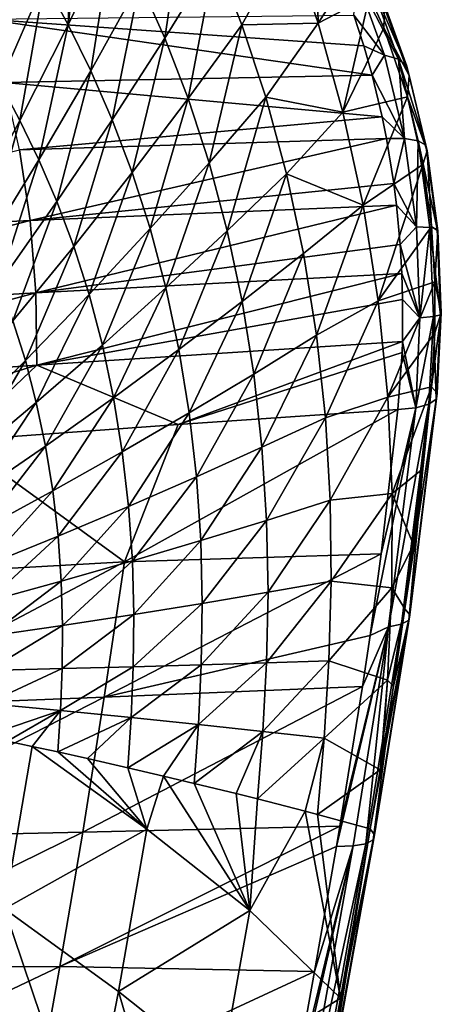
# Model space of a CAD drawing. Header units: metres. Extents: x 26 to 263, y -109 to 109.
# Tile 239 of 256: x 154 to 159, y -80 to -68. Entities that reach past the tile are written whole.
import ezdxf

# ---------------------------------------------------------------- set-up
doc = ezdxf.new("R2010")
doc.units = ezdxf.units.M
doc.layers.add('solid_500750', color=7, linetype='CONTINUOUS')

msp = doc.modelspace()

# ---------------------------------------------------------------- linework, layer by layer
at = {"layer": 'solid_500750'}
for points in [[(154.387894, -68.010864, 33.426132), (154.951508, -66.822701, 32.001308), (154.611069, -66.195183, 32.454224)], [(154.440369, -66.62648, 32.922329), (154.387894, -68.010864, 33.426132), (154.611069, -66.195183, 32.454224)], [(155.280685, -67.478951, 31.559242), (155.593307, -68.178528, 31.134832), (155.858612, -66.378433, 30.062517)], [(155.593307, -68.178528, 31.134832), (156.218735, -67.166473, 29.586672), (155.858612, -66.378433, 30.062517)], [(154.440369, -66.62648, 32.922329), (154.096161, -67.465096, 33.823883), (154.387894, -68.010864, 33.426132)], [(157.466492, -66.556381, 26.792404), (157.140121, -66.948654, 27.605268), (157.501617, -67.992584, 27.129028)], [(157.941772, -67.300781, 25.997719), (157.466492, -66.556381, 26.792404), (157.501617, -67.992584, 27.129028)], [(154.387894, -68.010864, 33.426132), (154.669724, -68.583115, 33.039089), (154.951508, -66.822701, 32.001308)], [(154.669724, -68.583115, 33.039089), (155.280685, -67.478951, 31.559242), (154.951508, -66.822701, 32.001308)], [(156.218735, -67.166473, 29.586672), (156.551605, -68.011024, 29.141411), (157.140121, -66.948654, 27.605268)], [(156.551605, -68.011024, 29.141411), (157.501617, -67.992584, 27.129028), (157.140121, -66.948654, 27.605268)], [(155.593307, -68.178528, 31.134832), (155.882919, -68.928352, 30.737839), (156.218735, -67.166473, 29.586672)], [(155.882919, -68.928352, 30.737839), (156.551605, -68.011024, 29.141411), (156.218735, -67.166473, 29.586672)], [(158.141769, -67.656898, 25.659735), (157.941772, -67.300781, 25.997719), (157.501617, -67.992584, 27.129028)], [(153.46431, -67.767334, 35.072983), (153.542099, -68.738655, 35.171223), (154.096161, -67.465096, 33.823883)], [(153.542099, -68.738655, 35.171223), (153.787369, -69.203522, 34.831139), (154.096161, -67.465096, 33.823883)], [(153.787369, -69.203522, 34.831139), (154.387894, -68.010864, 33.426132), (154.096161, -67.465096, 33.823883)], [(154.669724, -68.583115, 33.039089), (154.937729, -69.193451, 32.667496), (155.280685, -67.478951, 31.559242)], [(154.937729, -69.193451, 32.667496), (155.593307, -68.178528, 31.134832), (155.280685, -67.478951, 31.559242)], [(157.987076, -67.452301, 24.494783), (158.329834, -68.387527, 23.956257), (157.946884, -67.892746, 24.033316)], [(158.170456, -67.524757, 24.707825), (158.504532, -68.440155, 24.182035), (157.987076, -67.452301, 24.494783)], [(158.504532, -68.440155, 24.182035), (158.329834, -68.387527, 23.956257), (157.987076, -67.452301, 24.494783)], [(158.287811, -67.643517, 24.94529), (158.608932, -68.52784, 24.438307), (158.170456, -67.524757, 24.707825)], [(158.608932, -68.52784, 24.438307), (158.504532, -68.440155, 24.182035), (158.170456, -67.524757, 24.707825)], [(158.141769, -67.656898, 25.659735), (157.501617, -67.992584, 27.129028), (157.811142, -69.099876, 26.711426)], [(158.322571, -68.049187, 25.361715), (158.141769, -67.656898, 25.659735), (157.811142, -69.099876, 26.711426)], [(158.329239, -67.798584, 25.187164), (158.141769, -67.656898, 25.659735), (158.322571, -68.049187, 25.361715)], [(158.329239, -67.798584, 25.187164), (158.634247, -68.643211, 24.703472), (158.287811, -67.643517, 24.94529)], [(158.634247, -68.643211, 24.703472), (158.608932, -68.52784, 24.438307), (158.287811, -67.643517, 24.94529)], [(158.329239, -67.798584, 25.187164), (158.322571, -68.049187, 25.361715), (158.634247, -68.643211, 24.703472)], [(158.072189, -68.271164, 23.83127), (153.353851, -67.943001, 21.442165), (157.946884, -67.892746, 24.033316)], [(158.17717, -68.638756, 23.666525), (153.353851, -67.943001, 21.442165), (158.072189, -68.271164, 23.83127)], [(158.17717, -68.638756, 23.666525), (153.594971, -68.728539, 21.063251), (153.353851, -67.943001, 21.442165)], [(156.551605, -68.011024, 29.141411), (156.850113, -68.912437, 28.736755), (157.501617, -67.992584, 27.129028)], [(156.850113, -68.912437, 28.736755), (157.811142, -69.099876, 26.711426), (157.501617, -67.992584, 27.129028)], [(158.329834, -68.387527, 23.956257), (158.072189, -68.271164, 23.83127), (157.946884, -67.892746, 24.033316)], [(153.787369, -69.203522, 34.831139), (154.024277, -69.691292, 34.500172), (154.387894, -68.010864, 33.426132)], [(154.024277, -69.691292, 34.500172), (154.669724, -68.583115, 33.039089), (154.387894, -68.010864, 33.426132)], [(155.882919, -68.928352, 30.737839), (156.143463, -69.728668, 30.377287), (156.551605, -68.011024, 29.141411)], [(156.143463, -69.728668, 30.377287), (156.850113, -68.912437, 28.736755), (156.551605, -68.011024, 29.141411)], [(158.616165, -68.90715, 24.8965), (158.322571, -68.049187, 25.361715), (157.811142, -69.099876, 26.711426)], [(158.634247, -68.643211, 24.703472), (158.322571, -68.049187, 25.361715), (158.616165, -68.90715, 24.8965)], [(154.937729, -69.193451, 32.667496), (155.186493, -69.8479, 32.31995), (155.593307, -68.178528, 31.134832)], [(155.186493, -69.8479, 32.31995), (155.882919, -68.928352, 30.737839), (155.593307, -68.178528, 31.134832)], [(158.329834, -68.387527, 23.956257), (158.17717, -68.638756, 23.666525), (158.072189, -68.271164, 23.83127)], [(158.329834, -68.387527, 23.956257), (158.579788, -69.424377, 23.583864), (158.17717, -68.638756, 23.666525)], [(158.504532, -68.440155, 24.182035), (158.579788, -69.424377, 23.583864), (158.329834, -68.387527, 23.956257)], [(158.608932, -68.52784, 24.438307), (158.844452, -69.508835, 24.086634), (158.504532, -68.440155, 24.182035)], [(158.844452, -69.508835, 24.086634), (158.748764, -69.455177, 23.817881), (158.504532, -68.440155, 24.182035)], [(158.504532, -68.440155, 24.182035), (158.748764, -69.455177, 23.817881), (158.579788, -69.424377, 23.583864)], [(154.024277, -69.691292, 34.500172), (154.249878, -70.211838, 34.182404), (154.669724, -68.583115, 33.039089)], [(154.249878, -70.211838, 34.182404), (154.937729, -69.193451, 32.667496), (154.669724, -68.583115, 33.039089)], [(158.858795, -69.580872, 24.367472), (158.844452, -69.508835, 24.086634), (158.608932, -68.52784, 24.438307)], [(158.634247, -68.643211, 24.703472), (158.858795, -69.580872, 24.367472), (158.608932, -68.52784, 24.438307)], [(158.30014, -69.158051, 23.479733), (153.594971, -68.728539, 21.063251), (158.17717, -68.638756, 23.666525)], [(153.782898, -69.569031, 20.782507), (153.594971, -68.728539, 21.063251), (158.30014, -69.158051, 23.479733)], [(158.579788, -69.424377, 23.583864), (158.30014, -69.158051, 23.479733), (158.17717, -68.638756, 23.666525)], [(158.634247, -68.643211, 24.703472), (158.616165, -68.90715, 24.8965), (158.858795, -69.580872, 24.367472)], [(153.148727, -70.400497, 36.214794), (153.787369, -69.203522, 34.831139), (153.542099, -68.738655, 35.171223)], [(155.186493, -69.8479, 32.31995), (155.41095, -70.546654, 32.004402), (155.882919, -68.928352, 30.737839)], [(155.41095, -70.546654, 32.004402), (156.143463, -69.728668, 30.377287), (155.882919, -68.928352, 30.737839)], [(156.143463, -69.728668, 30.377287), (156.369507, -70.573822, 30.061285), (156.850113, -68.912437, 28.736755)], [(156.369507, -70.573822, 30.061285), (157.107849, -69.86438, 28.381723), (156.850113, -68.912437, 28.736755)], [(156.850113, -68.912437, 28.736755), (157.107849, -69.86438, 28.381723), (157.811142, -69.099876, 26.711426)], [(158.616165, -68.90715, 24.8965), (157.811142, -69.099876, 26.711426), (158.061783, -70.256744, 26.361725)], [(158.806625, -69.751335, 24.613634), (158.616165, -68.90715, 24.8965), (158.061783, -70.256744, 26.361725)], [(158.858795, -69.580872, 24.367472), (158.616165, -68.90715, 24.8965), (158.806625, -69.751335, 24.613634)], [(157.107849, -69.86438, 28.381723), (158.061783, -70.256744, 26.361725), (157.811142, -69.099876, 26.711426)], [(153.148727, -70.400497, 36.214794), (153.342606, -70.803589, 35.940617), (153.787369, -69.203522, 34.831139)], [(153.342606, -70.803589, 35.940617), (154.024277, -69.691292, 34.500172), (153.787369, -69.203522, 34.831139)], [(158.353455, -69.42659, 23.402481), (153.782898, -69.569031, 20.782507), (158.30014, -69.158051, 23.479733)], [(154.249878, -70.211838, 34.182404), (154.459686, -70.770348, 33.885201), (154.937729, -69.193451, 32.667496)], [(154.459686, -70.770348, 33.885201), (155.186493, -69.8479, 32.31995), (154.937729, -69.193451, 32.667496)], [(158.579788, -69.424377, 23.583864), (158.353455, -69.42659, 23.402481), (158.30014, -69.158051, 23.479733)], [(153.914871, -70.447258, 20.604694), (153.782898, -69.569031, 20.782507), (158.353455, -69.42659, 23.402481)], [(153.914871, -70.447258, 20.604694), (158.353455, -69.42659, 23.402481), (158.443207, -69.986015, 23.280125)], [(158.579788, -69.424377, 23.583864), (158.443207, -69.986015, 23.280125), (158.353455, -69.42659, 23.402481)], [(158.579788, -69.424377, 23.583864), (158.728348, -70.526649, 23.387138), (158.443207, -69.986015, 23.280125)], [(158.748764, -69.455177, 23.817881), (158.728348, -70.526649, 23.387138), (158.579788, -69.424377, 23.583864)], [(158.748764, -69.455177, 23.817881), (158.894592, -70.533867, 23.625), (158.728348, -70.526649, 23.387138)], [(158.844452, -69.508835, 24.086634), (158.985855, -70.551033, 23.900026), (158.748764, -69.455177, 23.817881)], [(158.985855, -70.551033, 23.900026), (158.894592, -70.533867, 23.625), (158.748764, -69.455177, 23.817881)], [(153.914871, -70.447258, 20.604694), (149.31662, -70.673851, 18.037848), (153.782898, -69.569031, 20.782507)], [(158.858795, -69.580872, 24.367472), (158.806625, -69.751335, 24.613634), (158.912201, -70.522629, 24.475273)], [(158.858795, -69.580872, 24.367472), (158.994476, -70.576736, 24.189041), (158.844452, -69.508835, 24.086634)], [(158.994476, -70.576736, 24.189041), (158.985855, -70.551033, 23.900026), (158.844452, -69.508835, 24.086634)], [(158.858795, -69.580872, 24.367472), (158.912201, -70.522629, 24.475273), (158.994476, -70.576736, 24.189041)], [(153.342606, -70.803589, 35.940617), (153.527481, -71.234001, 35.677383), (154.024277, -69.691292, 34.500172)], [(153.527481, -71.234001, 35.677383), (154.249878, -70.211838, 34.182404), (154.024277, -69.691292, 34.500172)], [(155.41095, -70.546654, 32.004402), (155.606461, -71.284676, 31.728004), (156.143463, -69.728668, 30.377287)], [(155.606461, -71.284676, 31.728004), (156.369507, -70.573822, 30.061285), (156.143463, -69.728668, 30.377287)], [(158.806625, -69.751335, 24.613634), (158.061783, -70.256744, 26.361725), (158.248535, -71.445457, 26.086815)], [(158.912201, -70.522629, 24.475273), (158.806625, -69.751335, 24.613634), (158.248535, -71.445457, 26.086815)], [(154.459686, -70.770348, 33.885201), (154.649445, -71.366936, 33.615387), (155.186493, -69.8479, 32.31995)], [(154.649445, -71.366936, 33.615387), (155.41095, -70.546654, 32.004402), (155.186493, -69.8479, 32.31995)], [(156.369507, -70.573822, 30.061285), (156.556702, -71.453888, 29.796186), (157.107849, -69.86438, 28.381723)], [(156.556702, -71.453888, 29.796186), (157.319794, -70.855789, 28.083399), (157.107849, -69.86438, 28.381723)], [(157.107849, -69.86438, 28.381723), (157.319794, -70.855789, 28.083399), (158.061783, -70.256744, 26.361725)], [(158.476654, -70.253777, 23.23925), (153.914871, -70.447258, 20.604694), (158.443207, -69.986015, 23.280125)], [(158.728348, -70.526649, 23.387138), (158.476654, -70.253777, 23.23925), (158.443207, -69.986015, 23.280125)], [(153.527481, -71.234001, 35.677383), (153.699692, -71.69606, 35.431183), (154.249878, -70.211838, 34.182404)], [(153.699692, -71.69606, 35.431183), (154.459686, -70.770348, 33.885201), (154.249878, -70.211838, 34.182404)], [(153.987534, -71.346275, 20.534271), (153.914871, -70.447258, 20.604694), (158.476654, -70.253777, 23.23925)], [(153.987534, -71.346275, 20.534271), (158.476654, -70.253777, 23.23925), (158.522385, -70.744392, 23.192804)], [(157.319794, -70.855789, 28.083399), (157.482178, -71.87294, 27.847132), (158.061783, -70.256744, 26.361725)], [(157.482178, -71.87294, 27.847132), (158.248535, -71.445457, 26.086815), (158.061783, -70.256744, 26.361725)], [(158.728348, -70.526649, 23.387138), (158.522385, -70.744392, 23.192804), (158.476654, -70.253777, 23.23925)], [(149.394821, -71.620926, 17.955267), (149.31662, -70.673851, 18.037848), (153.914871, -70.447258, 20.604694)], [(153.987534, -71.346275, 20.534271), (149.394821, -71.620926, 17.955267), (153.914871, -70.447258, 20.604694)], [(154.649445, -71.366936, 33.615387), (154.815247, -71.997223, 33.379108), (155.41095, -70.546654, 32.004402)], [(154.815247, -71.997223, 33.379108), (155.606461, -71.284676, 31.728004), (155.41095, -70.546654, 32.004402)], [(158.956619, -71.210014, 24.440269), (158.912201, -70.522629, 24.475273), (158.248535, -71.445457, 26.086815)], [(158.728348, -70.526649, 23.387138), (158.770584, -71.657417, 23.37587), (158.522385, -70.744392, 23.192804)], [(158.894592, -70.533867, 23.625), (158.770584, -71.657417, 23.37587), (158.728348, -70.526649, 23.387138)], [(158.894592, -70.533867, 23.625), (158.937134, -71.639557, 23.612947), (158.770584, -71.657417, 23.37587)], [(158.985855, -70.551033, 23.900026), (159.028381, -71.618202, 23.887686), (158.894592, -70.533867, 23.625)], [(159.028381, -71.618202, 23.887686), (158.937134, -71.639557, 23.612947), (158.894592, -70.533867, 23.625)], [(158.994476, -70.576736, 24.189041), (158.912201, -70.522629, 24.475273), (158.956619, -71.210014, 24.440269)], [(159.036652, -71.595192, 24.176939), (159.028381, -71.618202, 23.887686), (158.985855, -70.551033, 23.900026)], [(158.994476, -70.576736, 24.189041), (159.036652, -71.595192, 24.176939), (158.985855, -70.551033, 23.900026)], [(155.606461, -71.284676, 31.728004), (155.769287, -72.053169, 31.496361), (156.369507, -70.573822, 30.061285)], [(155.769287, -72.053169, 31.496361), (156.556702, -71.453888, 29.796186), (156.369507, -70.573822, 30.061285)], [(158.994476, -70.576736, 24.189041), (158.956619, -71.210014, 24.440269), (159.036652, -71.595192, 24.176939)], [(153.699692, -71.69606, 35.431183), (153.855728, -72.189842, 35.207676), (154.459686, -70.770348, 33.885201)], [(153.855728, -72.189842, 35.207676), (154.649445, -71.366936, 33.615387), (154.459686, -70.770348, 33.885201)], [(158.543472, -71.104767, 23.181767), (153.987534, -71.346275, 20.534271), (158.522385, -70.744392, 23.192804)], [(158.770584, -71.657417, 23.37587), (158.543472, -71.104767, 23.181767), (158.522385, -70.744392, 23.192804)], [(156.556702, -71.453888, 29.796186), (156.701752, -72.356636, 29.586781), (157.319794, -70.855789, 28.083399)], [(156.701752, -72.356636, 29.586781), (157.482178, -71.87294, 27.847132), (157.319794, -70.855789, 28.083399)], [(153.996857, -72.246269, 20.576456), (153.987534, -71.346275, 20.534271), (158.543472, -71.104767, 23.181767)], [(153.996857, -72.246269, 20.576456), (158.543472, -71.104767, 23.181767), (158.553543, -71.428406, 23.188507)], [(158.770584, -71.657417, 23.37587), (158.553543, -71.428406, 23.188507), (158.543472, -71.104767, 23.181767)], [(154.815247, -71.997223, 33.379108), (154.953918, -72.653572, 33.18119), (155.606461, -71.284676, 31.728004)], [(154.953918, -72.653572, 33.18119), (155.769287, -72.053169, 31.496361), (155.606461, -71.284676, 31.728004)], [(158.956619, -71.210014, 24.440269), (158.248535, -71.445457, 26.086815), (158.369492, -72.646683, 25.889681)], [(158.957382, -71.844727, 24.481461), (158.956619, -71.210014, 24.440269), (158.369492, -72.646683, 25.889681)], [(159.036652, -71.595192, 24.176939), (158.956619, -71.210014, 24.440269), (158.957382, -71.844727, 24.481461)], [(149.407166, -72.56752, 17.986101), (149.394821, -71.620926, 17.955267), (153.987534, -71.346275, 20.534271)], [(153.996857, -72.246269, 20.576456), (149.407166, -72.56752, 17.986101), (153.987534, -71.346275, 20.534271)], [(153.855728, -72.189842, 35.207676), (153.992355, -72.711647, 35.011959), (154.649445, -71.366936, 33.615387)], [(153.992355, -72.711647, 35.011959), (154.815247, -71.997223, 33.379108), (154.649445, -71.366936, 33.615387)], [(158.551468, -71.950607, 23.232975), (153.996857, -72.246269, 20.576456), (158.553543, -71.428406, 23.188507)], [(155.769287, -72.053169, 31.496361), (155.896561, -72.841331, 31.313696), (156.556702, -71.453888, 29.796186)], [(155.896561, -72.841331, 31.313696), (156.701752, -72.356636, 29.586781), (156.556702, -71.453888, 29.796186)], [(157.482178, -71.87294, 27.847132), (157.59343, -72.900917, 27.675194), (158.248535, -71.445457, 26.086815)], [(157.59343, -72.900917, 27.675194), (158.369492, -72.646683, 25.889681), (158.248535, -71.445457, 26.086815)], [(158.770584, -71.657417, 23.37587), (158.551468, -71.950607, 23.232975), (158.553543, -71.428406, 23.188507)], [(158.770584, -71.657417, 23.37587), (158.717972, -72.775383, 23.576015), (158.551468, -71.950607, 23.232975)], [(158.937134, -71.639557, 23.612947), (158.88092, -72.730583, 23.805536), (158.717972, -72.775383, 23.576015)], [(158.937134, -71.639557, 23.612947), (158.717972, -72.775383, 23.576015), (158.770584, -71.657417, 23.37587)], [(158.971756, -72.669266, 24.06864), (158.88092, -72.730583, 23.805536), (158.937134, -71.639557, 23.612947)], [(159.036652, -71.595192, 24.176939), (158.957382, -71.844727, 24.481461), (158.914078, -72.517952, 24.609118)], [(158.983109, -72.596413, 24.343954), (159.036652, -71.595192, 24.176939), (158.914078, -72.517952, 24.609118)], [(159.028381, -71.618202, 23.887686), (158.971756, -72.669266, 24.06864), (158.937134, -71.639557, 23.612947)], [(158.983109, -72.596413, 24.343954), (158.971756, -72.669266, 24.06864), (159.028381, -71.618202, 23.887686)], [(159.036652, -71.595192, 24.176939), (158.983109, -72.596413, 24.343954), (159.028381, -71.618202, 23.887686)], [(153.027267, -73.015259, 36.779358), (153.855728, -72.189842, 35.207676), (153.699692, -71.69606, 35.431183)], [(156.701752, -72.356636, 29.586781), (156.803207, -73.26873, 29.435083), (157.482178, -71.87294, 27.847132)], [(156.803207, -73.26873, 29.435083), (157.59343, -72.900917, 27.675194), (157.482178, -71.87294, 27.847132)], [(158.914078, -72.517952, 24.609118), (158.957382, -71.844727, 24.481461), (158.369492, -72.646683, 25.889681)], [(153.992355, -72.711647, 35.011959), (154.106964, -73.255081, 34.848061), (154.815247, -71.997223, 33.379108)], [(158.551468, -71.950607, 23.232975), (155.759155, -72.983452, 21.793051), (153.996857, -72.246269, 20.576456)], [(154.106964, -73.255081, 34.848061), (154.953918, -72.653572, 33.18119), (154.815247, -71.997223, 33.379108)], [(158.547012, -72.089455, 23.251972), (155.759155, -72.983452, 21.793051), (158.551468, -71.950607, 23.232975)], [(158.717972, -72.775383, 23.576015), (158.547012, -72.089455, 23.251972), (158.551468, -71.950607, 23.232975)], [(154.953918, -72.653572, 33.18119), (155.063004, -73.326622, 33.025288), (155.769287, -72.053169, 31.496361)], [(155.063004, -73.326622, 33.025288), (155.896561, -72.841331, 31.313696), (155.769287, -72.053169, 31.496361)], [(158.547012, -72.089455, 23.251972), (158.496185, -72.79998, 23.39871), (155.759155, -72.983452, 21.793051)], [(158.717972, -72.775383, 23.576015), (158.496185, -72.79998, 23.39871), (158.547012, -72.089455, 23.251972)], [(153.996857, -72.246269, 20.576456), (150.255341, -73.401482, 18.648172), (149.407166, -72.56752, 17.986101)], [(153.996857, -72.246269, 20.576456), (153.0121, -73.183945, 20.209503), (150.255341, -73.401482, 18.648172)], [(153.996857, -72.246269, 20.576456), (155.759155, -72.983452, 21.793051), (153.0121, -73.183945, 20.209503)], [(153.027267, -73.015259, 36.779358), (153.13504, -73.427895, 36.624561), (153.855728, -72.189842, 35.207676)], [(153.13504, -73.427895, 36.624561), (153.992355, -72.711647, 35.011959), (153.855728, -72.189842, 35.207676)], [(155.896561, -72.841331, 31.313696), (155.986954, -73.63739, 31.181799), (156.701752, -72.356636, 29.586781)], [(155.986954, -73.63739, 31.181799), (156.803207, -73.26873, 29.435083), (156.701752, -72.356636, 29.586781)], [(158.914078, -72.517952, 24.609118), (158.369492, -72.646683, 25.889681), (158.425644, -73.842476, 25.769527)], [(158.805634, -73.53627, 24.86867), (158.914078, -72.517952, 24.609118), (158.425644, -73.842476, 25.769527)], [(158.583847, -75.27887, 25.300829), (158.914078, -72.517952, 24.609118), (158.690948, -74.483154, 25.105085)], [(158.983109, -72.596413, 24.343954), (158.914078, -72.517952, 24.609118), (158.583847, -75.27887, 25.300829)], [(158.690948, -74.483154, 25.105085), (158.914078, -72.517952, 24.609118), (158.805634, -73.53627, 24.86867)], [(157.59343, -72.900917, 27.675194), (157.653885, -73.925644, 27.567194), (158.369492, -72.646683, 25.889681)], [(157.653885, -73.925644, 27.567194), (158.425644, -73.842476, 25.769527), (158.369492, -72.646683, 25.889681)], [(158.645645, -75.351608, 25.037998), (158.983109, -72.596413, 24.343954), (158.583847, -75.27887, 25.300829)], [(158.645645, -75.351608, 25.037998), (158.971756, -72.669266, 24.06864), (158.983109, -72.596413, 24.343954)], [(153.13504, -73.427895, 36.624561), (153.225586, -73.857674, 36.494934), (153.992355, -72.711647, 35.011959)], [(153.225586, -73.857674, 36.494934), (154.106964, -73.255081, 34.848061), (153.992355, -72.711647, 35.011959)], [(154.106964, -73.255081, 34.848061), (154.197479, -73.812286, 34.719025), (154.953918, -72.653572, 33.18119)], [(154.197479, -73.812286, 34.719025), (155.063004, -73.326622, 33.025288), (154.953918, -72.653572, 33.18119)], [(158.717972, -72.775383, 23.576015), (158.149277, -75.611214, 24.12985), (158.286438, -74.595322, 23.869688)], [(158.378632, -75.50412, 24.282318), (158.149277, -75.611214, 24.12985), (158.717972, -72.775383, 23.576015)], [(158.717972, -72.775383, 23.576015), (158.286438, -74.595322, 23.869688), (158.496185, -72.79998, 23.39871)], [(158.378632, -75.50412, 24.282318), (158.717972, -72.775383, 23.576015), (158.88092, -72.730583, 23.805536)], [(158.538605, -75.469971, 24.508587), (158.378632, -75.50412, 24.282318), (158.88092, -72.730583, 23.805536)], [(158.629974, -75.417778, 24.7672), (158.538605, -75.469971, 24.508587), (158.88092, -72.730583, 23.805536)], [(158.629974, -75.417778, 24.7672), (158.88092, -72.730583, 23.805536), (158.971756, -72.669266, 24.06864)], [(158.645645, -75.351608, 25.037998), (158.629974, -75.417778, 24.7672), (158.971756, -72.669266, 24.06864)], [(155.063004, -73.326622, 33.025288), (155.141312, -74.006195, 32.912949), (155.896561, -72.841331, 31.313696)], [(155.092667, -74.692261, 21.955574), (155.759155, -72.983452, 21.793051), (158.496185, -72.79998, 23.39871)], [(158.286438, -74.595322, 23.869688), (155.092667, -74.692261, 21.955574), (158.496185, -72.79998, 23.39871)], [(155.141312, -74.006195, 32.912949), (155.986954, -73.63739, 31.181799), (155.896561, -72.841331, 31.313696)], [(155.092667, -74.692261, 21.955574), (153.0121, -73.183945, 20.209503), (155.759155, -72.983452, 21.793051)], [(156.803207, -73.26873, 29.435083), (156.861191, -74.177643, 29.340712), (157.59343, -72.900917, 27.675194)], [(156.861191, -74.177643, 29.340712), (157.653885, -73.925644, 27.567194), (157.59343, -72.900917, 27.675194)], [(155.092667, -74.692261, 21.955574), (151.91748, -74.873413, 20.102867), (153.0121, -73.183945, 20.209503)], [(153.225586, -73.857674, 36.494934), (153.297256, -74.298302, 36.392902), (154.106964, -73.255081, 34.848061)], [(153.297256, -74.298302, 36.392902), (154.197479, -73.812286, 34.719025), (154.106964, -73.255081, 34.848061)], [(154.197479, -73.812286, 34.719025), (154.262909, -74.374725, 34.626167), (155.063004, -73.326622, 33.025288)], [(154.262909, -74.374725, 34.626167), (155.141312, -74.006195, 32.912949), (155.063004, -73.326622, 33.025288)], [(155.986954, -73.63739, 31.181799), (156.040482, -74.43029, 31.100334), (156.803207, -73.26873, 29.435083)], [(156.040482, -74.43029, 31.100334), (156.861191, -74.177643, 29.340712), (156.803207, -73.26873, 29.435083)], [(158.690948, -74.483154, 25.105085), (158.805634, -73.53627, 24.86867), (158.425644, -73.842476, 25.769527)], [(155.141312, -74.006195, 32.912949), (155.188812, -74.682724, 32.843918), (155.986954, -73.63739, 31.181799)], [(155.188812, -74.682724, 32.843918), (156.040482, -74.43029, 31.100334), (155.986954, -73.63739, 31.181799)], [(153.297256, -74.298302, 36.392902), (153.349243, -74.742996, 36.319511), (154.197479, -73.812286, 34.719025)], [(153.349243, -74.742996, 36.319511), (154.262909, -74.374725, 34.626167), (154.197479, -73.812286, 34.719025)], [(157.653885, -73.925644, 27.567194), (157.666611, -74.935509, 27.518888), (158.425644, -73.842476, 25.769527)], [(157.666611, -74.935509, 27.518888), (158.421692, -75.018196, 25.720682), (158.425644, -73.842476, 25.769527)], [(158.690948, -74.483154, 25.105085), (158.425644, -73.842476, 25.769527), (158.421692, -75.018196, 25.720682)], [(156.861191, -74.177643, 29.340712), (156.878204, -75.073029, 29.299822), (157.653885, -73.925644, 27.567194)], [(156.878204, -75.073029, 29.299822), (157.666611, -74.935509, 27.518888), (157.653885, -73.925644, 27.567194)], [(154.262909, -74.374725, 34.626167), (154.303192, -74.93441, 34.569286), (155.141312, -74.006195, 32.912949)], [(154.303192, -74.93441, 34.569286), (155.188812, -74.682724, 32.843918), (155.141312, -74.006195, 32.912949)], [(156.040482, -74.43029, 31.100334), (156.059158, -75.210945, 31.065918), (156.861191, -74.177643, 29.340712)], [(156.059158, -75.210945, 31.065918), (156.878204, -75.073029, 29.299822), (156.861191, -74.177643, 29.340712)], [(153.349243, -74.742996, 36.319511), (153.381516, -75.185379, 36.274635), (154.262909, -74.374725, 34.626167)], [(153.381516, -75.185379, 36.274635), (154.303192, -74.93441, 34.569286), (154.262909, -74.374725, 34.626167)], [(155.188812, -74.682724, 32.843918), (155.207138, -75.348381, 32.8153), (156.040482, -74.43029, 31.100334)], [(155.207138, -75.348381, 32.8153), (156.059158, -75.210945, 31.065918), (156.040482, -74.43029, 31.100334)], [(158.583847, -75.27887, 25.300829), (158.690948, -74.483154, 25.105085), (158.421692, -75.018196, 25.720682)], [(154.83905, -76.375809, 22.354902), (155.092667, -74.692261, 21.955574), (158.286438, -74.595322, 23.869688)], [(154.83905, -76.375809, 22.354902), (158.286438, -74.595322, 23.869688), (158.149277, -75.611214, 24.12985)], [(151.665802, -76.502213, 20.475302), (151.91748, -74.873413, 20.102867), (155.092667, -74.692261, 21.955574)], [(154.83905, -76.375809, 22.354902), (151.665802, -76.502213, 20.475302), (155.092667, -74.692261, 21.955574)], [(154.303192, -74.93441, 34.569286), (154.319672, -75.484802, 34.546013), (155.188812, -74.682724, 32.843918)], [(154.319672, -75.484802, 34.546013), (155.207138, -75.348381, 32.8153), (155.188812, -74.682724, 32.843918)], [(153.381516, -75.185379, 36.274635), (153.395111, -75.620247, 36.256413), (154.303192, -74.93441, 34.569286)], [(153.395111, -75.620247, 36.256413), (154.319672, -75.484802, 34.546013), (154.303192, -74.93441, 34.569286)], [(156.859161, -75.948738, 29.304953), (157.637497, -75.923569, 27.522011), (157.666611, -74.935509, 27.518888)], [(156.878204, -75.073029, 29.299822), (156.859161, -75.948738, 29.304953), (157.666611, -74.935509, 27.518888)], [(157.666611, -74.935509, 27.518888), (157.637497, -75.923569, 27.522011), (158.421692, -75.018196, 25.720682)], [(156.047119, -75.973969, 31.071978), (156.859161, -75.948738, 29.304953), (156.878204, -75.073029, 29.299822)], [(156.059158, -75.210945, 31.065918), (156.047119, -75.973969, 31.071978), (156.878204, -75.073029, 29.299822)], [(157.637497, -75.923569, 27.522011), (158.36673, -76.166275, 25.731636), (158.421692, -75.018196, 25.720682)], [(158.583847, -75.27887, 25.300829), (158.421692, -75.018196, 25.720682), (158.36673, -76.166275, 25.731636)], [(155.199722, -75.998543, 32.821468), (156.047119, -75.973969, 31.071978), (156.059158, -75.210945, 31.065918)], [(155.207138, -75.348381, 32.8153), (155.199722, -75.998543, 32.821468), (156.059158, -75.210945, 31.065918)], [(154.31514, -76.022057, 34.551689), (155.199722, -75.998543, 32.821468), (155.207138, -75.348381, 32.8153)], [(154.319672, -75.484802, 34.546013), (154.31514, -76.022057, 34.551689), (155.207138, -75.348381, 32.8153)], [(158.442413, -76.240158, 25.533131), (158.583847, -75.27887, 25.300829), (158.36673, -76.166275, 25.731636)], [(158.645645, -75.351608, 25.037998), (158.583847, -75.27887, 25.300829), (158.442413, -76.240158, 25.533131)], [(158.096436, -78.200745, 25.186289), (158.378632, -75.50412, 24.282318), (158.538605, -75.469971, 24.508587)], [(158.187363, -78.153107, 25.440035), (158.096436, -78.200745, 25.186289), (158.538605, -75.469971, 24.508587)], [(158.645645, -75.351608, 25.037998), (158.273834, -77.283707, 25.786295), (158.150955, -78.016029, 25.96339)], [(158.205994, -78.089943, 25.705692), (158.645645, -75.351608, 25.037998), (158.150955, -78.016029, 25.96339)], [(158.205994, -78.089943, 25.705692), (158.187363, -78.153107, 25.440035), (158.629974, -75.417778, 24.7672)], [(158.187363, -78.153107, 25.440035), (158.538605, -75.469971, 24.508587), (158.629974, -75.417778, 24.7672)], [(158.205994, -78.089943, 25.705692), (158.629974, -75.417778, 24.7672), (158.645645, -75.351608, 25.037998)], [(158.645645, -75.351608, 25.037998), (158.301025, -77.121391, 25.746454), (158.273834, -77.283707, 25.786295)], [(158.645645, -75.351608, 25.037998), (158.442413, -76.240158, 25.533131), (158.301025, -77.121391, 25.746454)], [(153.392273, -76.044556, 36.261169), (154.31514, -76.022057, 34.551689), (154.319672, -75.484802, 34.546013)], [(153.395111, -75.620247, 36.256413), (153.392273, -76.044556, 36.261169), (154.319672, -75.484802, 34.546013)], [(158.378632, -75.50412, 24.282318), (157.729614, -78.236427, 24.788538), (157.773239, -77.982239, 24.724852)], [(157.940033, -78.229271, 24.963444), (157.729614, -78.236427, 24.788538), (158.378632, -75.50412, 24.282318)], [(158.378632, -75.50412, 24.282318), (157.773239, -77.982239, 24.724852), (158.055542, -76.24633, 24.290377)], [(158.096436, -78.200745, 25.186289), (157.940033, -78.229271, 24.963444), (158.378632, -75.50412, 24.282318)], [(158.378632, -75.50412, 24.282318), (158.055542, -76.24633, 24.290377), (158.149277, -75.611214, 24.12985)], [(158.149277, -75.611214, 24.12985), (158.055542, -76.24633, 24.290377), (154.83905, -76.375809, 22.354902)], [(156.010651, -76.718285, 31.108599), (156.811569, -76.803474, 29.344856), (156.859161, -75.948738, 29.304953)], [(156.047119, -75.973969, 31.071978), (156.010651, -76.718285, 31.108599), (156.859161, -75.948738, 29.304953)], [(156.811569, -76.803474, 29.344856), (157.575485, -76.888298, 27.564068), (157.637497, -75.923569, 27.522011)], [(156.859161, -75.948738, 29.304953), (156.811569, -76.803474, 29.344856), (157.637497, -75.923569, 27.522011)], [(157.637497, -75.923569, 27.522011), (157.575485, -76.888298, 27.564068), (158.36673, -76.166275, 25.731636)], [(153.376434, -76.457802, 36.283344), (154.293945, -76.545502, 34.579254), (154.31514, -76.022057, 34.551689)], [(153.392273, -76.044556, 36.261169), (153.376434, -76.457802, 36.283344), (154.31514, -76.022057, 34.551689)], [(154.293945, -76.545502, 34.579254), (155.171844, -76.632355, 32.853909), (155.199722, -75.998543, 32.821468)], [(154.31514, -76.022057, 34.551689), (154.293945, -76.545502, 34.579254), (155.199722, -75.998543, 32.821468)], [(155.171844, -76.632355, 32.853909), (156.010651, -76.718285, 31.108599), (156.047119, -75.973969, 31.071978)], [(155.199722, -75.998543, 32.821468), (155.171844, -76.632355, 32.853909), (156.047119, -75.973969, 31.071978)], [(157.575485, -76.888298, 27.564068), (158.273834, -77.283707, 25.786295), (158.36673, -76.166275, 25.731636)], [(158.301025, -77.121391, 25.746454), (158.36673, -76.166275, 25.731636), (158.273834, -77.283707, 25.786295)], [(158.301025, -77.121391, 25.746454), (158.442413, -76.240158, 25.533131), (158.36673, -76.166275, 25.731636)], [(154.570221, -78.055603, 22.76399), (154.83905, -76.375809, 22.354902), (158.055542, -76.24633, 24.290377)], [(154.570221, -78.055603, 22.76399), (158.055542, -76.24633, 24.290377), (157.773239, -77.982239, 24.724852)], [(151.407791, -78.127113, 20.864246), (151.665802, -76.502213, 20.475302), (154.83905, -76.375809, 22.354902)], [(154.570221, -78.055603, 22.76399), (151.407791, -78.127113, 20.864246), (154.83905, -76.375809, 22.354902)], [(153.376434, -76.457802, 36.283344), (153.352081, -76.863625, 36.31599), (154.293945, -76.545502, 34.579254)], [(154.293945, -76.545502, 34.579254), (153.352081, -76.863625, 36.31599), (153.633209, -76.923363, 35.802258)], [(154.293945, -76.545502, 34.579254), (153.633209, -76.923363, 35.802258), (153.942078, -76.989868, 35.227203)], [(154.293945, -76.545502, 34.579254), (153.942078, -76.989868, 35.227203), (154.261703, -77.0597, 34.619961)], [(154.293945, -76.545502, 34.579254), (154.261703, -77.0597, 34.619961), (155.171844, -76.632355, 32.853909)], [(155.171844, -76.632355, 32.853909), (154.261703, -77.0597, 34.619961), (154.628021, -77.14106, 33.908012)], [(155.171844, -76.632355, 32.853909), (154.628021, -77.14106, 33.908012), (155.130722, -77.255196, 32.901512)], [(155.171844, -76.632355, 32.853909), (155.130722, -77.255196, 32.901512), (156.010651, -76.718285, 31.108599)], [(156.010651, -76.718285, 31.108599), (155.130722, -77.255196, 32.901512), (155.577866, -77.359314, 31.975605)], [(156.010651, -76.718285, 31.108599), (155.577866, -77.359314, 31.975605), (155.958542, -77.450043, 31.162945)], [(156.010651, -76.718285, 31.108599), (155.958542, -77.450043, 31.162945), (156.811569, -76.803474, 29.344856)], [(156.811569, -76.803474, 29.344856), (155.958542, -77.450043, 31.162945), (156.481445, -77.578003, 30.007313)], [(156.811569, -76.803474, 29.344856), (156.481445, -77.578003, 30.007313), (156.745514, -77.644173, 29.405241)], [(156.811569, -76.803474, 29.344856), (156.745514, -77.644173, 29.405241), (157.575485, -76.888298, 27.564068)], [(153.633209, -76.923363, 35.802258), (153.59584, -79.011024, 35.749996), (153.942078, -76.989868, 35.227203)], [(157.575485, -76.888298, 27.564068), (156.745514, -77.644173, 29.405241), (157.33905, -77.796967, 28.003023)], [(157.575485, -76.888298, 27.564068), (157.33905, -77.796967, 28.003023), (157.492569, -77.837456, 27.628614)], [(157.575485, -76.888298, 27.564068), (157.492569, -77.837456, 27.628614), (158.273834, -77.283707, 25.786295)], [(153.59584, -79.011024, 35.749996), (155.367538, -78.018532, 32.359776), (153.942078, -76.989868, 35.227203)], [(154.261703, -77.0597, 34.619961), (153.942078, -76.989868, 35.227203), (155.367538, -78.018532, 32.359776)], [(154.628021, -77.14106, 33.908012), (154.261703, -77.0597, 34.619961), (155.367538, -78.018532, 32.359776)], [(155.130722, -77.255196, 32.901512), (154.628021, -77.14106, 33.908012), (155.367538, -78.018532, 32.359776)], [(155.577866, -77.359314, 31.975605), (155.130722, -77.255196, 32.901512), (155.367538, -78.018532, 32.359776)], [(158.273834, -77.283707, 25.786295), (157.492569, -77.837456, 27.628614), (158.150955, -78.016029, 25.96339)], [(155.577866, -77.359314, 31.975605), (155.367538, -78.018532, 32.359776), (156.650314, -79.033318, 29.445272)], [(155.958542, -77.450043, 31.162945), (155.577866, -77.359314, 31.975605), (156.650314, -79.033318, 29.445272)], [(156.481445, -77.578003, 30.007313), (155.958542, -77.450043, 31.162945), (156.650314, -79.033318, 29.445272)], [(156.745514, -77.644173, 29.405241), (156.481445, -77.578003, 30.007313), (156.650314, -79.033318, 29.445272)], [(157.33905, -77.796967, 28.003023), (156.745514, -77.644173, 29.405241), (156.650314, -79.033318, 29.445272)], [(157.33905, -77.796967, 28.003023), (156.650314, -79.033318, 29.445272), (157.780426, -80.122726, 26.491957)], [(157.492569, -77.837456, 27.628614), (157.33905, -77.796967, 28.003023), (157.780426, -80.122726, 26.491957)], [(157.492569, -77.837456, 27.628614), (157.780426, -80.122726, 26.491957), (158.150955, -78.016029, 25.96339)], [(153.59584, -79.011024, 35.749996), (155.015427, -80.038437, 32.882172), (155.367538, -78.018532, 32.359776)], [(154.283676, -79.730072, 23.182903), (154.570221, -78.055603, 22.76399), (157.773239, -77.982239, 24.724852)], [(154.283676, -79.730072, 23.182903), (157.773239, -77.982239, 24.724852), (157.729614, -78.236427, 24.788538)], [(155.015427, -80.038437, 32.882172), (156.650314, -79.033318, 29.445272), (155.367538, -78.018532, 32.359776)], [(157.478668, -82.130974, 26.741606), (158.150955, -78.016029, 25.96339), (157.780426, -80.122726, 26.491957)], [(157.478668, -82.130974, 26.741606), (158.205994, -78.089943, 25.705692), (158.150955, -78.016029, 25.96339)], [(151.134155, -79.746292, 21.265764), (151.407791, -78.127113, 20.864246), (154.570221, -78.055603, 22.76399)], [(154.283676, -79.730072, 23.182903), (151.134155, -79.746292, 21.265764), (154.570221, -78.055603, 22.76399)], [(157.458038, -82.196907, 26.479429), (157.366699, -82.246536, 26.229017), (158.187363, -78.153107, 25.440035)], [(157.366699, -82.246536, 26.229017), (158.096436, -78.200745, 25.186289), (158.187363, -78.153107, 25.440035)], [(157.458038, -82.196907, 26.479429), (158.187363, -78.153107, 25.440035), (158.205994, -78.089943, 25.705692)], [(157.478668, -82.130974, 26.741606), (157.458038, -82.196907, 26.479429), (158.205994, -78.089943, 25.705692)], [(157.457504, -79.791733, 25.183468), (154.283676, -79.730072, 23.182903), (157.729614, -78.236427, 24.788538)], [(157.21138, -82.276207, 26.008781), (157.003693, -82.282845, 25.8347), (157.940033, -78.229271, 24.963444)], [(157.940033, -78.229271, 24.963444), (157.003693, -82.282845, 25.8347), (157.15303, -81.47596, 25.621212)], [(157.940033, -78.229271, 24.963444), (157.15303, -81.47596, 25.621212), (157.457504, -79.791733, 25.183468)], [(157.21138, -82.276207, 26.008781), (157.940033, -78.229271, 24.963444), (158.096436, -78.200745, 25.186289)], [(157.366699, -82.246536, 26.229017), (157.21138, -82.276207, 26.008781), (158.096436, -78.200745, 25.186289)], [(157.940033, -78.229271, 24.963444), (157.457504, -79.791733, 25.183468), (157.729614, -78.236427, 24.788538)], [(153.200455, -81.022346, 36.282059), (154.622345, -82.04924, 33.420174), (153.59584, -79.011024, 35.749996)], [(154.622345, -82.04924, 33.420174), (155.015427, -80.038437, 32.882172), (153.59584, -79.011024, 35.749996)], [(155.015427, -80.038437, 32.882172), (156.29248, -81.052597, 29.964348), (156.650314, -79.033318, 29.445272)], [(156.29248, -81.052597, 29.964348), (157.780426, -80.122726, 26.491957), (156.650314, -79.033318, 29.445272)], [(150.848251, -81.360306, 21.681566), (151.134155, -79.746292, 21.265764), (154.283676, -79.730072, 23.182903)], [(150.848251, -81.360306, 21.681566), (154.283676, -79.730072, 23.182903), (153.985947, -81.399773, 23.614935)], [(153.985947, -81.399773, 23.614935), (154.283676, -79.730072, 23.182903), (157.457504, -79.791733, 25.183468)], [(153.985947, -81.399773, 23.614935), (157.457504, -79.791733, 25.183468), (157.15303, -81.47596, 25.621212)], [(154.622345, -82.04924, 33.420174), (155.902161, -83.061966, 30.511364), (155.015427, -80.038437, 32.882172)], [(155.902161, -83.061966, 30.511364), (156.29248, -81.052597, 29.964348), (155.015427, -80.038437, 32.882172)], [(156.29248, -81.052597, 29.964348), (157.427231, -82.052658, 26.996033), (157.780426, -80.122726, 26.491957)], [(157.478668, -82.130974, 26.741606), (157.780426, -80.122726, 26.491957), (157.427231, -82.052658, 26.996033)]]:
    msp.add_3dface(points, dxfattribs=at)

doc.saveas('drawing.dxf')
